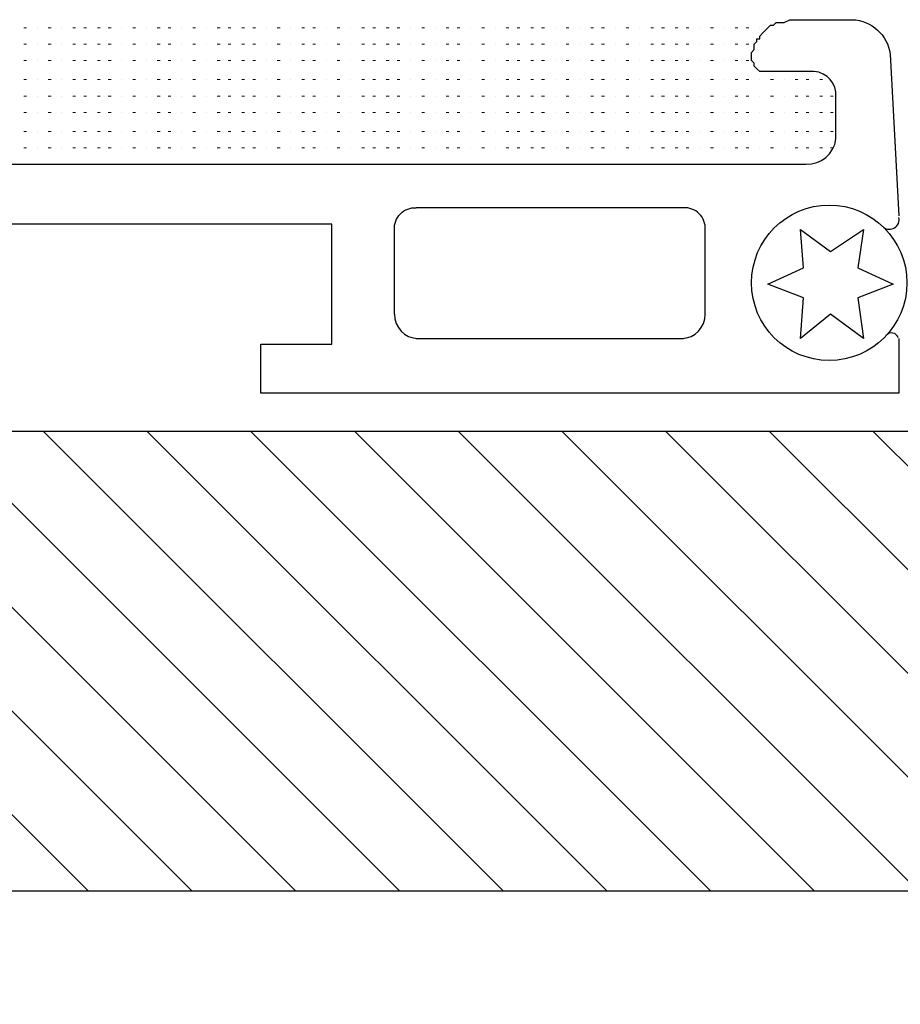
# Model space of a CAD drawing. Header units: centimetres. Extents: x -2854 to 18796, y -762 to 9238.
# Tile 47 of 173: x -2723.77 to -2719.96, y 2787.54 to 2791.8. Entities that reach past the tile are written whole.
import ezdxf
from ezdxf import colors
from ezdxf.entities.mleader import LeaderData, LeaderLine
from ezdxf.math import Vec2, Vec3

# ---------------------------------------------------------------- set-up
doc = ezdxf.new("R2010")
doc.units = ezdxf.units.CM
doc.header["$LTSCALE"] = 0.3
doc.styles.add('KIKO Milano_Light', font='Arial.ttf')

msp = doc.modelspace()

# ---------------------------------------------------------------- hatches: boundary and pattern name
at = {"true_color": 0x939598}
h = msp.add_hatch(dxfattribs=at)
h.set_pattern_fill('ANSI31', color=252, scale=0.1, angle=90)
h.set_pattern_definition([(135, (-2800.75915, 2770.12403), (-0.2245064, -0.2245064), [])])
h.paths.add_polyline_path([(-2727.3898, 2790.0216), (-2714.9765, 2790.0216), (-2714.9765, 2789.5261), (-2711.6021, 2789.5261), (-2711.6021, 2788.0322), (-2727.3898, 2788.0322)])
at = {"ltscale": 0.5, "true_color": 0x939598}
h = msp.add_hatch(dxfattribs=at)
h.set_pattern_fill('AR-CONC', color=252, scale=0.02)
h.set_pattern_definition([(50, (-2988.5523, 2237.5365), (3.643693, -0.318782), [0.381, -4.191]), (355, (-2988.5523, 2237.5365), (-0.704868, 3.821137), [0.3048, -3.352812]), (100.45144, (-2988.2487, 2237.51), (2.938825, 3.502355), [0.3238, -3.561805]), (46.1842, (-2988.5523, 2238.5525), (5.42158, -0.840847), [0.5715, -6.2865]), (96.6356, (-2988.1005, 2238.4825), (4.748083, 4.948522), [0.4857, -5.34271]), (351.1842, (-2988.5523, 2238.5525), (4.748083, 4.94852), [0.4572, -5.029195]), (21, (-2988.0443, 2238.2985), (3.032288, -2.045304), [0.381, -4.191]), (326, (-2988.0443, 2238.2985), (1.23604, 3.68376), [0.3048, -3.3528]), (71.45144, (-2987.7916, 2238.128), (4.268328, 1.638455), [0.3238, -3.561799]), (37.5, (-2988.5523, 2237.5365), (0.061772, 1.6911008), [0, -3.31216, 0, -3.4036, 0, -3.3655]), (7.5, (-2988.5523, 2237.5365), (1.336393, 2.0036115), [0, -1.94056, 0, -3.23596, 0, -1.2827]), (327.5, (-2989.6851, 2237.5365), (2.711812, -0.114575), [0, -1.27, 0, -3.9624, 0, -5.2578]), (317.5, (-2990.1931, 2237.5365), (2.962584, 0.50853), [0, -1.651, 0, -2.63144, 0, -3.7338])])
h.paths.add_polyline_path([(-2727.3898, 2788.0322), (-2691.6385, 2788.0322), (-2691.6385, 2782.7405), (-2727.3898, 2782.7405)])

# ---------------------------------------------------------------- linework, layer by layer
at = {"color": 252, "lineweight": 0, "true_color": 0x939598}
for points in [[(-2723.743, 2791.7681), (-2723.7548, 2791.7681)], [(-2723.6958, 2791.7681), (-2723.6958, 2791.7681)], [(-2723.6368, 2791.7681), (-2723.6486, 2791.7681)], [(-2723.5896, 2791.7681), (-2723.5896, 2791.7681)], [(-2723.5306, 2791.7681), (-2723.5424, 2791.7681)], [(-2723.4834, 2791.7681), (-2723.4953, 2791.7681)], [(-2723.4244, 2791.7681), (-2723.4363, 2791.7681)], [(-2723.3772, 2791.7681), (-2723.3891, 2791.7681)], [(-2723.33, 2791.7681), (-2723.33, 2791.7681)], [(-2723.271, 2791.7681), (-2723.2829, 2791.7681)], [(-2723.2238, 2791.7681), (-2723.2238, 2791.7681)], [(-2723.1648, 2791.7681), (-2723.1767, 2791.7681)], [(-2723.1176, 2791.7681), (-2723.1295, 2791.7681)], [(-2723.0705, 2791.7681), (-2723.0705, 2791.7681)], [(-2723.0114, 2791.7681), (-2723.0233, 2791.7681)], [(-2722.9643, 2791.7681), (-2722.9643, 2791.7681)], [(-2722.9053, 2791.7681), (-2722.9171, 2791.7681)], [(-2722.8581, 2791.7681), (-2722.8699, 2791.7681)], [(-2722.7991, 2791.7681), (-2722.8109, 2791.7681)], [(-2722.7519, 2791.7681), (-2722.7637, 2791.7681)], [(-2722.7047, 2791.7681), (-2722.7047, 2791.7681)], [(-2722.6457, 2791.7681), (-2722.6576, 2791.7681)], [(-2722.5985, 2791.7681), (-2722.5985, 2791.7681)], [(-2722.5395, 2791.7681), (-2722.5514, 2791.7681)], [(-2722.4923, 2791.7681), (-2722.5042, 2791.7681)], [(-2722.4451, 2791.7681), (-2722.4451, 2791.7681)], [(-2722.3861, 2791.7681), (-2722.398, 2791.7681)], [(-2722.3389, 2791.7681), (-2722.3389, 2791.7681)], [(-2722.2799, 2791.7681), (-2722.2918, 2791.7681)], [(-2722.2327, 2791.7681), (-2722.2446, 2791.7681)], [(-2722.1737, 2791.7681), (-2722.1856, 2791.7681)], [(-2722.1266, 2791.7681), (-2722.1384, 2791.7681)], [(-2722.0794, 2791.7681), (-2722.0794, 2791.7681)], [(-2722.0204, 2791.7681), (-2722.0322, 2791.7681)], [(-2721.9732, 2791.7681), (-2721.9732, 2791.7681)], [(-2721.9142, 2791.7681), (-2721.926, 2791.7681)], [(-2721.867, 2791.7681), (-2721.8789, 2791.7681)], [(-2721.8198, 2791.7681), (-2721.8198, 2791.7681)], [(-2721.7608, 2791.7681), (-2721.7727, 2791.7681)], [(-2721.7136, 2791.7681), (-2721.7136, 2791.7681)], [(-2721.6546, 2791.7681), (-2721.6665, 2791.7681)], [(-2721.6074, 2791.7681), (-2721.6193, 2791.7681)], [(-2721.5484, 2791.7681), (-2721.5603, 2791.7681)], [(-2721.5012, 2791.7681), (-2721.5131, 2791.7681)], [(-2721.454, 2791.7681), (-2721.454, 2791.7681)], [(-2721.395, 2791.7681), (-2721.4069, 2791.7681)], [(-2721.3479, 2791.7681), (-2721.3479, 2791.7681)], [(-2721.2889, 2791.7681), (-2721.3007, 2791.7681)], [(-2721.2417, 2791.7681), (-2721.2535, 2791.7681)], [(-2721.1945, 2791.7681), (-2721.1945, 2791.7681)], [(-2721.1355, 2791.7681), (-2721.1473, 2791.7681)], [(-2721.0883, 2791.7681), (-2721.0883, 2791.7681)], [(-2721.0293, 2791.7681), (-2721.0412, 2791.7681)], [(-2720.9821, 2791.7681), (-2720.994, 2791.7681)], [(-2720.9231, 2791.7681), (-2720.935, 2791.7681)], [(-2720.8759, 2791.7681), (-2720.8878, 2791.7681)], [(-2720.8287, 2791.7681), (-2720.8287, 2791.7681)], [(-2720.7697, 2791.7681), (-2720.7816, 2791.7681)], [(-2720.7225, 2791.7681), (-2720.7225, 2791.7681)], [(-2720.6635, 2791.7681), (-2720.6754, 2791.7681)], [(-2720.6163, 2791.7681), (-2720.6282, 2791.7681)], [(-2720.5691, 2791.7681), (-2720.5691, 2791.7681)], [(-2723.743, 2791.6973), (-2723.7548, 2791.6973)], [(-2723.6958, 2791.6973), (-2723.6958, 2791.6973)], [(-2723.6368, 2791.6973), (-2723.6486, 2791.6973)], [(-2723.5896, 2791.6973), (-2723.5896, 2791.6973)], [(-2723.5306, 2791.6973), (-2723.5424, 2791.6973)], [(-2723.4834, 2791.6973), (-2723.4953, 2791.6973)], [(-2723.4244, 2791.6973), (-2723.4363, 2791.6973)], [(-2723.3772, 2791.6973), (-2723.3891, 2791.6973)], [(-2723.33, 2791.6973), (-2723.33, 2791.6973)], [(-2723.271, 2791.6973), (-2723.2829, 2791.6973)], [(-2723.2238, 2791.6973), (-2723.2238, 2791.6973)], [(-2723.1648, 2791.6973), (-2723.1767, 2791.6973)], [(-2723.1176, 2791.6973), (-2723.1295, 2791.6973)], [(-2723.0705, 2791.6973), (-2723.0705, 2791.6973)], [(-2723.0114, 2791.6973), (-2723.0233, 2791.6973)], [(-2722.9643, 2791.6973), (-2722.9643, 2791.6973)], [(-2722.9053, 2791.6973), (-2722.9171, 2791.6973)], [(-2722.8581, 2791.6973), (-2722.8699, 2791.6973)], [(-2722.7991, 2791.6973), (-2722.8109, 2791.6973)], [(-2722.7519, 2791.6973), (-2722.7637, 2791.6973)], [(-2722.7047, 2791.6973), (-2722.7047, 2791.6973)], [(-2722.6457, 2791.6973), (-2722.6576, 2791.6973)], [(-2722.5985, 2791.6973), (-2722.5985, 2791.6973)], [(-2722.5395, 2791.6973), (-2722.5514, 2791.6973)], [(-2722.4923, 2791.6973), (-2722.5042, 2791.6973)], [(-2722.4451, 2791.6973), (-2722.4451, 2791.6973)], [(-2722.3861, 2791.6973), (-2722.398, 2791.6973)], [(-2722.3389, 2791.6973), (-2722.3389, 2791.6973)], [(-2722.2799, 2791.6973), (-2722.2918, 2791.6973)], [(-2722.2327, 2791.6973), (-2722.2446, 2791.6973)], [(-2722.1737, 2791.6973), (-2722.1856, 2791.6973)], [(-2722.1266, 2791.6973), (-2722.1384, 2791.6973)], [(-2722.0794, 2791.6973), (-2722.0794, 2791.6973)], [(-2722.0204, 2791.6973), (-2722.0322, 2791.6973)], [(-2721.9732, 2791.6973), (-2721.9732, 2791.6973)], [(-2721.9142, 2791.6973), (-2721.926, 2791.6973)], [(-2721.867, 2791.6973), (-2721.8789, 2791.6973)], [(-2721.8198, 2791.6973), (-2721.8198, 2791.6973)], [(-2721.7608, 2791.6973), (-2721.7727, 2791.6973)], [(-2721.7136, 2791.6973), (-2721.7136, 2791.6973)], [(-2721.6546, 2791.6973), (-2721.6665, 2791.6973)], [(-2721.6074, 2791.6973), (-2721.6193, 2791.6973)], [(-2721.5484, 2791.6973), (-2721.5603, 2791.6973)], [(-2721.5012, 2791.6973), (-2721.5131, 2791.6973)], [(-2721.454, 2791.6973), (-2721.454, 2791.6973)], [(-2721.395, 2791.6973), (-2721.4069, 2791.6973)], [(-2721.3479, 2791.6973), (-2721.3479, 2791.6973)], [(-2721.2889, 2791.6973), (-2721.3007, 2791.6973)], [(-2721.2417, 2791.6973), (-2721.2535, 2791.6973)], [(-2721.1945, 2791.6973), (-2721.1945, 2791.6973)], [(-2721.1355, 2791.6973), (-2721.1473, 2791.6973)], [(-2721.0883, 2791.6973), (-2721.0883, 2791.6973)], [(-2721.0293, 2791.6973), (-2721.0412, 2791.6973)], [(-2720.9821, 2791.6973), (-2720.994, 2791.6973)], [(-2720.9231, 2791.6973), (-2720.935, 2791.6973)], [(-2720.8759, 2791.6973), (-2720.8878, 2791.6973)], [(-2720.8287, 2791.6973), (-2720.8287, 2791.6973)], [(-2720.7697, 2791.6973), (-2720.7816, 2791.6973)], [(-2720.7225, 2791.6973), (-2720.7225, 2791.6973)], [(-2720.6635, 2791.6973), (-2720.6754, 2791.6973)], [(-2720.6163, 2791.6973), (-2720.6282, 2791.6973)], [(-2723.743, 2791.6265), (-2723.7548, 2791.6265)], [(-2723.6958, 2791.6265), (-2723.6958, 2791.6265)], [(-2723.6368, 2791.6265), (-2723.6486, 2791.6265)], [(-2723.5896, 2791.6265), (-2723.5896, 2791.6265)], [(-2723.5306, 2791.6265), (-2723.5424, 2791.6265)], [(-2723.4834, 2791.6265), (-2723.4953, 2791.6265)], [(-2723.4244, 2791.6265), (-2723.4363, 2791.6265)], [(-2723.3772, 2791.6265), (-2723.3891, 2791.6265)], [(-2723.33, 2791.6265), (-2723.33, 2791.6265)], [(-2723.271, 2791.6265), (-2723.2829, 2791.6265)], [(-2723.2238, 2791.6265), (-2723.2238, 2791.6265)], [(-2723.1648, 2791.6265), (-2723.1767, 2791.6265)], [(-2723.1176, 2791.6265), (-2723.1295, 2791.6265)], [(-2723.0705, 2791.6265), (-2723.0705, 2791.6265)], [(-2723.0114, 2791.6265), (-2723.0233, 2791.6265)], [(-2722.9643, 2791.6265), (-2722.9643, 2791.6265)], [(-2722.9053, 2791.6265), (-2722.9171, 2791.6265)], [(-2722.8581, 2791.6265), (-2722.8699, 2791.6265)], [(-2722.7991, 2791.6265), (-2722.8109, 2791.6265)], [(-2722.7519, 2791.6265), (-2722.7637, 2791.6265)], [(-2722.7047, 2791.6265), (-2722.7047, 2791.6265)], [(-2722.6457, 2791.6265), (-2722.6576, 2791.6265)], [(-2722.5985, 2791.6265), (-2722.5985, 2791.6265)], [(-2722.5395, 2791.6265), (-2722.5514, 2791.6265)], [(-2722.4923, 2791.6265), (-2722.5042, 2791.6265)], [(-2722.4451, 2791.6265), (-2722.4451, 2791.6265)], [(-2722.3861, 2791.6265), (-2722.398, 2791.6265)], [(-2722.3389, 2791.6265), (-2722.3389, 2791.6265)], [(-2722.2799, 2791.6265), (-2722.2918, 2791.6265)], [(-2722.2327, 2791.6265), (-2722.2446, 2791.6265)], [(-2722.1737, 2791.6265), (-2722.1856, 2791.6265)], [(-2722.1266, 2791.6265), (-2722.1384, 2791.6265)], [(-2722.0794, 2791.6265), (-2722.0794, 2791.6265)], [(-2722.0204, 2791.6265), (-2722.0322, 2791.6265)], [(-2721.9732, 2791.6265), (-2721.9732, 2791.6265)], [(-2721.9142, 2791.6265), (-2721.926, 2791.6265)], [(-2721.867, 2791.6265), (-2721.8789, 2791.6265)], [(-2721.8198, 2791.6265), (-2721.8198, 2791.6265)], [(-2721.7608, 2791.6265), (-2721.7727, 2791.6265)], [(-2721.7136, 2791.6265), (-2721.7136, 2791.6265)], [(-2721.6546, 2791.6265), (-2721.6665, 2791.6265)], [(-2721.6074, 2791.6265), (-2721.6193, 2791.6265)], [(-2721.5484, 2791.6265), (-2721.5603, 2791.6265)], [(-2721.5012, 2791.6265), (-2721.5131, 2791.6265)], [(-2721.454, 2791.6265), (-2721.454, 2791.6265)], [(-2721.395, 2791.6265), (-2721.4069, 2791.6265)], [(-2721.3479, 2791.6265), (-2721.3479, 2791.6265)], [(-2721.2889, 2791.6265), (-2721.3007, 2791.6265)], [(-2721.2417, 2791.6265), (-2721.2535, 2791.6265)], [(-2721.1945, 2791.6265), (-2721.1945, 2791.6265)], [(-2721.1355, 2791.6265), (-2721.1473, 2791.6265)], [(-2721.0883, 2791.6265), (-2721.0883, 2791.6265)], [(-2721.0293, 2791.6265), (-2721.0412, 2791.6265)], [(-2720.9821, 2791.6265), (-2720.994, 2791.6265)], [(-2720.9231, 2791.6265), (-2720.935, 2791.6265)], [(-2720.8759, 2791.6265), (-2720.8878, 2791.6265)], [(-2720.8287, 2791.6265), (-2720.8287, 2791.6265)], [(-2720.7697, 2791.6265), (-2720.7816, 2791.6265)], [(-2720.7225, 2791.6265), (-2720.7225, 2791.6265)], [(-2720.6635, 2791.6265), (-2720.6754, 2791.6265)], [(-2720.6163, 2791.6265), (-2720.6282, 2791.6265)], [(-2723.743, 2791.5439), (-2723.7548, 2791.5439)], [(-2723.6958, 2791.5439), (-2723.6958, 2791.5439)], [(-2723.6368, 2791.5439), (-2723.6486, 2791.5439)], [(-2723.5896, 2791.5439), (-2723.5896, 2791.5439)], [(-2723.5306, 2791.5439), (-2723.5424, 2791.5439)], [(-2723.4834, 2791.5439), (-2723.4953, 2791.5439)], [(-2723.4244, 2791.5439), (-2723.4363, 2791.5439)], [(-2723.3772, 2791.5439), (-2723.3891, 2791.5439)], [(-2723.33, 2791.5439), (-2723.33, 2791.5439)], [(-2723.271, 2791.5439), (-2723.2829, 2791.5439)], [(-2723.2238, 2791.5439), (-2723.2238, 2791.5439)], [(-2723.1648, 2791.5439), (-2723.1767, 2791.5439)], [(-2723.1176, 2791.5439), (-2723.1295, 2791.5439)], [(-2723.0705, 2791.5439), (-2723.0705, 2791.5439)], [(-2723.0114, 2791.5439), (-2723.0233, 2791.5439)], [(-2722.9643, 2791.5439), (-2722.9643, 2791.5439)], [(-2722.9053, 2791.5439), (-2722.9171, 2791.5439)], [(-2722.8581, 2791.5439), (-2722.8699, 2791.5439)], [(-2722.7991, 2791.5439), (-2722.8109, 2791.5439)], [(-2722.7519, 2791.5439), (-2722.7637, 2791.5439)], [(-2722.7047, 2791.5439), (-2722.7047, 2791.5439)], [(-2722.6457, 2791.5439), (-2722.6576, 2791.5439)], [(-2722.5985, 2791.5439), (-2722.5985, 2791.5439)], [(-2722.5395, 2791.5439), (-2722.5514, 2791.5439)], [(-2722.4923, 2791.5439), (-2722.5042, 2791.5439)], [(-2722.4451, 2791.5439), (-2722.4451, 2791.5439)], [(-2722.3861, 2791.5439), (-2722.398, 2791.5439)], [(-2722.3389, 2791.5439), (-2722.3389, 2791.5439)], [(-2722.2799, 2791.5439), (-2722.2918, 2791.5439)], [(-2722.2327, 2791.5439), (-2722.2446, 2791.5439)], [(-2722.1737, 2791.5439), (-2722.1856, 2791.5439)], [(-2722.1266, 2791.5439), (-2722.1384, 2791.5439)], [(-2722.0794, 2791.5439), (-2722.0794, 2791.5439)], [(-2722.0204, 2791.5439), (-2722.0322, 2791.5439)], [(-2721.9732, 2791.5439), (-2721.9732, 2791.5439)], [(-2721.9142, 2791.5439), (-2721.926, 2791.5439)], [(-2721.867, 2791.5439), (-2721.8789, 2791.5439)], [(-2721.8198, 2791.5439), (-2721.8198, 2791.5439)], [(-2721.7608, 2791.5439), (-2721.7727, 2791.5439)], [(-2721.7136, 2791.5439), (-2721.7136, 2791.5439)], [(-2721.6546, 2791.5439), (-2721.6665, 2791.5439)], [(-2721.6074, 2791.5439), (-2721.6193, 2791.5439)], [(-2721.5484, 2791.5439), (-2721.5603, 2791.5439)], [(-2721.5012, 2791.5439), (-2721.5131, 2791.5439)], [(-2721.454, 2791.5439), (-2721.454, 2791.5439)], [(-2721.395, 2791.5439), (-2721.4069, 2791.5439)], [(-2721.3479, 2791.5439), (-2721.3479, 2791.5439)], [(-2721.2889, 2791.5439), (-2721.3007, 2791.5439)], [(-2721.2417, 2791.5439), (-2721.2535, 2791.5439)], [(-2721.1945, 2791.5439), (-2721.1945, 2791.5439)], [(-2721.1355, 2791.5439), (-2721.1473, 2791.5439)], [(-2721.0883, 2791.5439), (-2721.0883, 2791.5439)], [(-2721.0293, 2791.5439), (-2721.0412, 2791.5439)], [(-2720.9821, 2791.5439), (-2720.994, 2791.5439)], [(-2720.9231, 2791.5439), (-2720.935, 2791.5439)], [(-2720.8759, 2791.5439), (-2720.8878, 2791.5439)], [(-2720.8287, 2791.5439), (-2720.8287, 2791.5439)], [(-2720.7697, 2791.5439), (-2720.7816, 2791.5439)], [(-2720.7225, 2791.5439), (-2720.7225, 2791.5439)], [(-2720.6635, 2791.5439), (-2720.6754, 2791.5439)], [(-2720.6163, 2791.5439), (-2720.6282, 2791.5439)], [(-2720.5691, 2791.5439), (-2720.5691, 2791.5439)], [(-2720.5102, 2791.5439), (-2720.522, 2791.5439)], [(-2720.4629, 2791.5439), (-2720.4629, 2791.5439)], [(-2720.404, 2791.5439), (-2720.4158, 2791.5439)], [(-2720.3568, 2791.5439), (-2720.3686, 2791.5439)], [(-2720.2978, 2791.5439), (-2720.3096, 2791.5439)], [(-2723.743, 2791.4731), (-2723.7548, 2791.4731)], [(-2723.6958, 2791.4731), (-2723.6958, 2791.4731)], [(-2723.6368, 2791.4731), (-2723.6486, 2791.4731)], [(-2723.5896, 2791.4731), (-2723.5896, 2791.4731)], [(-2723.5306, 2791.4731), (-2723.5424, 2791.4731)], [(-2723.4834, 2791.4731), (-2723.4953, 2791.4731)], [(-2723.4244, 2791.4731), (-2723.4363, 2791.4731)], [(-2723.3772, 2791.4731), (-2723.3891, 2791.4731)], [(-2723.33, 2791.4731), (-2723.33, 2791.4731)], [(-2723.271, 2791.4731), (-2723.2829, 2791.4731)], [(-2723.2238, 2791.4731), (-2723.2238, 2791.4731)], [(-2723.1648, 2791.4731), (-2723.1767, 2791.4731)], [(-2723.1176, 2791.4731), (-2723.1295, 2791.4731)], [(-2723.0705, 2791.4731), (-2723.0705, 2791.4731)], [(-2723.0114, 2791.4731), (-2723.0233, 2791.4731)], [(-2722.9643, 2791.4731), (-2722.9643, 2791.4731)], [(-2722.9053, 2791.4731), (-2722.9171, 2791.4731)], [(-2722.8581, 2791.4731), (-2722.8699, 2791.4731)], [(-2722.7991, 2791.4731), (-2722.8109, 2791.4731)], [(-2722.7519, 2791.4731), (-2722.7637, 2791.4731)], [(-2722.7047, 2791.4731), (-2722.7047, 2791.4731)], [(-2722.6457, 2791.4731), (-2722.6576, 2791.4731)], [(-2722.5985, 2791.4731), (-2722.5985, 2791.4731)], [(-2722.5395, 2791.4731), (-2722.5514, 2791.4731)], [(-2722.4923, 2791.4731), (-2722.5042, 2791.4731)], [(-2722.4451, 2791.4731), (-2722.4451, 2791.4731)], [(-2722.3861, 2791.4731), (-2722.398, 2791.4731)], [(-2722.3389, 2791.4731), (-2722.3389, 2791.4731)], [(-2722.2799, 2791.4731), (-2722.2918, 2791.4731)], [(-2722.2327, 2791.4731), (-2722.2446, 2791.4731)], [(-2722.1737, 2791.4731), (-2722.1856, 2791.4731)], [(-2722.1266, 2791.4731), (-2722.1384, 2791.4731)], [(-2722.0794, 2791.4731), (-2722.0794, 2791.4731)], [(-2722.0204, 2791.4731), (-2722.0322, 2791.4731)], [(-2721.9732, 2791.4731), (-2721.9732, 2791.4731)], [(-2721.9142, 2791.4731), (-2721.926, 2791.4731)], [(-2721.867, 2791.4731), (-2721.8789, 2791.4731)], [(-2721.8198, 2791.4731), (-2721.8198, 2791.4731)], [(-2721.7608, 2791.4731), (-2721.7727, 2791.4731)], [(-2721.7136, 2791.4731), (-2721.7136, 2791.4731)], [(-2721.6546, 2791.4731), (-2721.6665, 2791.4731)], [(-2721.6074, 2791.4731), (-2721.6193, 2791.4731)], [(-2721.5484, 2791.4731), (-2721.5603, 2791.4731)], [(-2721.5012, 2791.4731), (-2721.5131, 2791.4731)], [(-2721.454, 2791.4731), (-2721.454, 2791.4731)], [(-2721.395, 2791.4731), (-2721.4069, 2791.4731)], [(-2721.3479, 2791.4731), (-2721.3479, 2791.4731)], [(-2721.2889, 2791.4731), (-2721.3007, 2791.4731)], [(-2721.2417, 2791.4731), (-2721.2535, 2791.4731)], [(-2721.1945, 2791.4731), (-2721.1945, 2791.4731)], [(-2721.1355, 2791.4731), (-2721.1473, 2791.4731)], [(-2721.0883, 2791.4731), (-2721.0883, 2791.4731)], [(-2721.0293, 2791.4731), (-2721.0412, 2791.4731)], [(-2720.9821, 2791.4731), (-2720.994, 2791.4731)], [(-2720.9231, 2791.4731), (-2720.935, 2791.4731)], [(-2720.8759, 2791.4731), (-2720.8878, 2791.4731)], [(-2720.8287, 2791.4731), (-2720.8287, 2791.4731)], [(-2720.7697, 2791.4731), (-2720.7816, 2791.4731)], [(-2720.7225, 2791.4731), (-2720.7225, 2791.4731)], [(-2720.6635, 2791.4731), (-2720.6754, 2791.4731)], [(-2720.6163, 2791.4731), (-2720.6282, 2791.4731)], [(-2720.5691, 2791.4731), (-2720.5691, 2791.4731)], [(-2720.5102, 2791.4731), (-2720.522, 2791.4731)], [(-2720.4629, 2791.4731), (-2720.4629, 2791.4731)], [(-2720.404, 2791.4731), (-2720.4158, 2791.4731)], [(-2720.3568, 2791.4731), (-2720.3686, 2791.4731)], [(-2720.2978, 2791.4731), (-2720.3096, 2791.4731)], [(-2720.2506, 2791.4731), (-2720.2625, 2791.4731)], [(-2723.743, 2791.4023), (-2723.7548, 2791.4023)], [(-2723.6958, 2791.4023), (-2723.6958, 2791.4023)], [(-2723.6368, 2791.4023), (-2723.6486, 2791.4023)], [(-2723.5896, 2791.4023), (-2723.5896, 2791.4023)], [(-2723.5306, 2791.4023), (-2723.5424, 2791.4023)], [(-2723.4834, 2791.4023), (-2723.4953, 2791.4023)], [(-2723.4244, 2791.4023), (-2723.4363, 2791.4023)], [(-2723.3772, 2791.4023), (-2723.3891, 2791.4023)], [(-2723.33, 2791.4023), (-2723.33, 2791.4023)], [(-2723.271, 2791.4023), (-2723.2829, 2791.4023)], [(-2723.2238, 2791.4023), (-2723.2238, 2791.4023)], [(-2723.1648, 2791.4023), (-2723.1767, 2791.4023)], [(-2723.1176, 2791.4023), (-2723.1295, 2791.4023)], [(-2723.0705, 2791.4023), (-2723.0705, 2791.4023)], [(-2723.0114, 2791.4023), (-2723.0233, 2791.4023)], [(-2722.9643, 2791.4023), (-2722.9643, 2791.4023)], [(-2722.9053, 2791.4023), (-2722.9171, 2791.4023)], [(-2722.8581, 2791.4023), (-2722.8699, 2791.4023)], [(-2722.7991, 2791.4023), (-2722.8109, 2791.4023)], [(-2722.7519, 2791.4023), (-2722.7637, 2791.4023)], [(-2722.7047, 2791.4023), (-2722.7047, 2791.4023)], [(-2722.6457, 2791.4023), (-2722.6576, 2791.4023)], [(-2722.5985, 2791.4023), (-2722.5985, 2791.4023)], [(-2722.5395, 2791.4023), (-2722.5514, 2791.4023)], [(-2722.4923, 2791.4023), (-2722.5042, 2791.4023)], [(-2722.4451, 2791.4023), (-2722.4451, 2791.4023)], [(-2722.3861, 2791.4023), (-2722.398, 2791.4023)], [(-2722.3389, 2791.4023), (-2722.3389, 2791.4023)], [(-2722.2799, 2791.4023), (-2722.2918, 2791.4023)], [(-2722.2327, 2791.4023), (-2722.2446, 2791.4023)], [(-2722.1737, 2791.4023), (-2722.1856, 2791.4023)], [(-2722.1266, 2791.4023), (-2722.1384, 2791.4023)], [(-2722.0794, 2791.4023), (-2722.0794, 2791.4023)], [(-2722.0204, 2791.4023), (-2722.0322, 2791.4023)], [(-2721.9732, 2791.4023), (-2721.9732, 2791.4023)], [(-2721.9142, 2791.4023), (-2721.926, 2791.4023)], [(-2721.867, 2791.4023), (-2721.8789, 2791.4023)], [(-2721.8198, 2791.4023), (-2721.8198, 2791.4023)], [(-2721.7608, 2791.4023), (-2721.7727, 2791.4023)], [(-2721.7136, 2791.4023), (-2721.7136, 2791.4023)], [(-2721.6546, 2791.4023), (-2721.6665, 2791.4023)], [(-2721.6074, 2791.4023), (-2721.6193, 2791.4023)], [(-2721.5484, 2791.4023), (-2721.5603, 2791.4023)], [(-2721.5012, 2791.4023), (-2721.5131, 2791.4023)], [(-2721.454, 2791.4023), (-2721.454, 2791.4023)], [(-2721.395, 2791.4023), (-2721.4069, 2791.4023)], [(-2721.3479, 2791.4023), (-2721.3479, 2791.4023)], [(-2721.2889, 2791.4023), (-2721.3007, 2791.4023)], [(-2721.2417, 2791.4023), (-2721.2535, 2791.4023)], [(-2721.1945, 2791.4023), (-2721.1945, 2791.4023)], [(-2721.1355, 2791.4023), (-2721.1473, 2791.4023)], [(-2721.0883, 2791.4023), (-2721.0883, 2791.4023)], [(-2721.0293, 2791.4023), (-2721.0412, 2791.4023)], [(-2720.9821, 2791.4023), (-2720.994, 2791.4023)], [(-2720.9231, 2791.4023), (-2720.935, 2791.4023)], [(-2720.8759, 2791.4023), (-2720.8878, 2791.4023)], [(-2720.8287, 2791.4023), (-2720.8287, 2791.4023)], [(-2720.7697, 2791.4023), (-2720.7816, 2791.4023)], [(-2720.7225, 2791.4023), (-2720.7225, 2791.4023)], [(-2720.6635, 2791.4023), (-2720.6754, 2791.4023)], [(-2720.6163, 2791.4023), (-2720.6282, 2791.4023)], [(-2720.5691, 2791.4023), (-2720.5691, 2791.4023)], [(-2720.5102, 2791.4023), (-2720.522, 2791.4023)], [(-2720.4629, 2791.4023), (-2720.4629, 2791.4023)], [(-2720.404, 2791.4023), (-2720.4158, 2791.4023)], [(-2720.3568, 2791.4023), (-2720.3686, 2791.4023)], [(-2720.2978, 2791.4023), (-2720.3096, 2791.4023)], [(-2720.2506, 2791.4023), (-2720.2625, 2791.4023)], [(-2723.743, 2791.3197), (-2723.7548, 2791.3197)], [(-2723.6958, 2791.3197), (-2723.6958, 2791.3197)], [(-2723.6368, 2791.3197), (-2723.6486, 2791.3197)], [(-2723.5896, 2791.3197), (-2723.5896, 2791.3197)], [(-2723.5306, 2791.3197), (-2723.5424, 2791.3197)], [(-2723.4834, 2791.3197), (-2723.4953, 2791.3197)], [(-2723.4244, 2791.3197), (-2723.4363, 2791.3197)], [(-2723.3772, 2791.3197), (-2723.3891, 2791.3197)], [(-2723.33, 2791.3197), (-2723.33, 2791.3197)], [(-2723.271, 2791.3197), (-2723.2829, 2791.3197)], [(-2723.2238, 2791.3197), (-2723.2238, 2791.3197)], [(-2723.1648, 2791.3197), (-2723.1767, 2791.3197)], [(-2723.1176, 2791.3197), (-2723.1295, 2791.3197)], [(-2723.0705, 2791.3197), (-2723.0705, 2791.3197)], [(-2723.0114, 2791.3197), (-2723.0233, 2791.3197)], [(-2722.9643, 2791.3197), (-2722.9643, 2791.3197)], [(-2722.9053, 2791.3197), (-2722.9171, 2791.3197)], [(-2722.8581, 2791.3197), (-2722.8699, 2791.3197)], [(-2722.7991, 2791.3197), (-2722.8109, 2791.3197)], [(-2722.7519, 2791.3197), (-2722.7637, 2791.3197)], [(-2722.7047, 2791.3197), (-2722.7047, 2791.3197)], [(-2722.6457, 2791.3197), (-2722.6576, 2791.3197)], [(-2722.5985, 2791.3197), (-2722.5985, 2791.3197)], [(-2722.5395, 2791.3197), (-2722.5514, 2791.3197)], [(-2722.4923, 2791.3197), (-2722.5042, 2791.3197)], [(-2722.4451, 2791.3197), (-2722.4451, 2791.3197)], [(-2722.3861, 2791.3197), (-2722.398, 2791.3197)], [(-2722.3389, 2791.3197), (-2722.3389, 2791.3197)], [(-2722.2799, 2791.3197), (-2722.2918, 2791.3197)], [(-2722.2327, 2791.3197), (-2722.2446, 2791.3197)], [(-2722.1737, 2791.3197), (-2722.1856, 2791.3197)], [(-2722.1266, 2791.3197), (-2722.1384, 2791.3197)], [(-2722.0794, 2791.3197), (-2722.0794, 2791.3197)], [(-2722.0204, 2791.3197), (-2722.0322, 2791.3197)], [(-2721.9732, 2791.3197), (-2721.9732, 2791.3197)], [(-2721.9142, 2791.3197), (-2721.926, 2791.3197)], [(-2721.867, 2791.3197), (-2721.8789, 2791.3197)], [(-2721.8198, 2791.3197), (-2721.8198, 2791.3197)], [(-2721.7608, 2791.3197), (-2721.7727, 2791.3197)], [(-2721.7136, 2791.3197), (-2721.7136, 2791.3197)], [(-2721.6546, 2791.3197), (-2721.6665, 2791.3197)], [(-2721.6074, 2791.3197), (-2721.6193, 2791.3197)], [(-2721.5484, 2791.3197), (-2721.5603, 2791.3197)], [(-2721.5012, 2791.3197), (-2721.5131, 2791.3197)], [(-2721.454, 2791.3197), (-2721.454, 2791.3197)], [(-2721.395, 2791.3197), (-2721.4069, 2791.3197)], [(-2721.3479, 2791.3197), (-2721.3479, 2791.3197)], [(-2721.2889, 2791.3197), (-2721.3007, 2791.3197)], [(-2721.2417, 2791.3197), (-2721.2535, 2791.3197)], [(-2721.1945, 2791.3197), (-2721.1945, 2791.3197)], [(-2721.1355, 2791.3197), (-2721.1473, 2791.3197)], [(-2721.0883, 2791.3197), (-2721.0883, 2791.3197)], [(-2721.0293, 2791.3197), (-2721.0412, 2791.3197)], [(-2720.9821, 2791.3197), (-2720.994, 2791.3197)], [(-2720.9231, 2791.3197), (-2720.935, 2791.3197)], [(-2720.8759, 2791.3197), (-2720.8878, 2791.3197)], [(-2720.8287, 2791.3197), (-2720.8287, 2791.3197)], [(-2720.7697, 2791.3197), (-2720.7816, 2791.3197)], [(-2720.7225, 2791.3197), (-2720.7225, 2791.3197)], [(-2720.6635, 2791.3197), (-2720.6754, 2791.3197)], [(-2720.6163, 2791.3197), (-2720.6282, 2791.3197)], [(-2720.5691, 2791.3197), (-2720.5691, 2791.3197)], [(-2720.5102, 2791.3197), (-2720.522, 2791.3197)], [(-2720.4629, 2791.3197), (-2720.4629, 2791.3197)], [(-2720.404, 2791.3197), (-2720.4158, 2791.3197)], [(-2720.3568, 2791.3197), (-2720.3686, 2791.3197)], [(-2720.2978, 2791.3197), (-2720.3096, 2791.3197)], [(-2720.2506, 2791.3197), (-2720.2625, 2791.3197)], [(-2723.743, 2791.2489), (-2723.7548, 2791.2489)], [(-2723.6958, 2791.2489), (-2723.6958, 2791.2489)], [(-2723.6368, 2791.2489), (-2723.6486, 2791.2489)], [(-2723.5896, 2791.2489), (-2723.5896, 2791.2489)], [(-2723.5306, 2791.2489), (-2723.5424, 2791.2489)], [(-2723.4834, 2791.2489), (-2723.4953, 2791.2489)], [(-2723.4244, 2791.2489), (-2723.4363, 2791.2489)], [(-2723.3772, 2791.2489), (-2723.3891, 2791.2489)], [(-2723.33, 2791.2489), (-2723.33, 2791.2489)], [(-2723.271, 2791.2489), (-2723.2829, 2791.2489)], [(-2723.2238, 2791.2489), (-2723.2238, 2791.2489)], [(-2723.1648, 2791.2489), (-2723.1767, 2791.2489)], [(-2723.1176, 2791.2489), (-2723.1295, 2791.2489)], [(-2723.0705, 2791.2489), (-2723.0705, 2791.2489)], [(-2723.0114, 2791.2489), (-2723.0233, 2791.2489)], [(-2722.9643, 2791.2489), (-2722.9643, 2791.2489)], [(-2722.9053, 2791.2489), (-2722.9171, 2791.2489)], [(-2722.8581, 2791.2489), (-2722.8699, 2791.2489)], [(-2722.7991, 2791.2489), (-2722.8109, 2791.2489)], [(-2722.7519, 2791.2489), (-2722.7637, 2791.2489)], [(-2722.7047, 2791.2489), (-2722.7047, 2791.2489)], [(-2722.6457, 2791.2489), (-2722.6576, 2791.2489)], [(-2722.5985, 2791.2489), (-2722.5985, 2791.2489)], [(-2722.5395, 2791.2489), (-2722.5514, 2791.2489)], [(-2722.4923, 2791.2489), (-2722.5042, 2791.2489)], [(-2722.4451, 2791.2489), (-2722.4451, 2791.2489)], [(-2722.3861, 2791.2489), (-2722.398, 2791.2489)], [(-2722.3389, 2791.2489), (-2722.3389, 2791.2489)], [(-2722.2799, 2791.2489), (-2722.2918, 2791.2489)], [(-2722.2327, 2791.2489), (-2722.2446, 2791.2489)], [(-2722.1737, 2791.2489), (-2722.1856, 2791.2489)], [(-2722.1266, 2791.2489), (-2722.1384, 2791.2489)], [(-2722.0794, 2791.2489), (-2722.0794, 2791.2489)], [(-2722.0204, 2791.2489), (-2722.0322, 2791.2489)], [(-2721.9732, 2791.2489), (-2721.9732, 2791.2489)], [(-2721.9142, 2791.2489), (-2721.926, 2791.2489)], [(-2721.867, 2791.2489), (-2721.8789, 2791.2489)], [(-2721.8198, 2791.2489), (-2721.8198, 2791.2489)], [(-2721.7608, 2791.2489), (-2721.7727, 2791.2489)], [(-2721.7136, 2791.2489), (-2721.7136, 2791.2489)], [(-2721.6546, 2791.2489), (-2721.6665, 2791.2489)], [(-2721.6074, 2791.2489), (-2721.6193, 2791.2489)], [(-2721.5484, 2791.2489), (-2721.5603, 2791.2489)], [(-2721.5012, 2791.2489), (-2721.5131, 2791.2489)], [(-2721.454, 2791.2489), (-2721.454, 2791.2489)], [(-2721.395, 2791.2489), (-2721.4069, 2791.2489)], [(-2721.3479, 2791.2489), (-2721.3479, 2791.2489)], [(-2721.2889, 2791.2489), (-2721.3007, 2791.2489)], [(-2721.2417, 2791.2489), (-2721.2535, 2791.2489)], [(-2721.1945, 2791.2489), (-2721.1945, 2791.2489)], [(-2721.1355, 2791.2489), (-2721.1473, 2791.2489)], [(-2721.0883, 2791.2489), (-2721.0883, 2791.2489)], [(-2721.0293, 2791.2489), (-2721.0412, 2791.2489)], [(-2720.9821, 2791.2489), (-2720.994, 2791.2489)], [(-2720.9231, 2791.2489), (-2720.935, 2791.2489)], [(-2720.8759, 2791.2489), (-2720.8878, 2791.2489)], [(-2720.8287, 2791.2489), (-2720.8287, 2791.2489)], [(-2720.7697, 2791.2489), (-2720.7816, 2791.2489)], [(-2720.7225, 2791.2489), (-2720.7225, 2791.2489)], [(-2720.6635, 2791.2489), (-2720.6754, 2791.2489)], [(-2720.6163, 2791.2489), (-2720.6282, 2791.2489)], [(-2720.5691, 2791.2489), (-2720.5691, 2791.2489)], [(-2720.5102, 2791.2489), (-2720.522, 2791.2489)], [(-2720.4629, 2791.2489), (-2720.4629, 2791.2489)], [(-2720.404, 2791.2489), (-2720.4158, 2791.2489)], [(-2720.3568, 2791.2489), (-2720.3686, 2791.2489)], [(-2720.2978, 2791.2489), (-2720.3096, 2791.2489)], [(-2720.2506, 2791.2489), (-2720.2625, 2791.2489)]]:
    msp.add_lwpolyline(points, dxfattribs=at)
for points in [[(-2720.2392, 2791.4705, 0.411092), (-2720.3332, 2791.5793), (-2720.5456, 2791.5793), (-2720.5573, 2791.5793), (-2720.5691, 2791.5793), (-2720.581, 2791.5912), (-2720.5928, 2791.6028), (-2720.5928, 2791.6147), (-2720.6045, 2791.6265), (-2720.6045, 2791.6384), (-2720.6045, 2791.65), (-2720.6045, 2791.6619), (-2720.5928, 2791.6738), (-2720.5928, 2791.6854), (-2720.5928, 2791.6973), (-2720.581, 2791.7091), (-2720.581, 2791.721), (-2720.5691, 2791.721), (-2720.5691, 2791.7326), (-2720.5573, 2791.7445), (-2720.5456, 2791.7564), (-2720.5337, 2791.768), (-2720.5219, 2791.7799), (-2720.5102, 2791.7799), (-2720.4984, 2791.7917), (-2720.4865, 2791.7917), (-2720.4747, 2791.7917), (-2720.463, 2791.7917), (-2720.4393, 2791.8034), (-2720.168, 2791.8034, -0.362765), (-2720.0044, 2791.6548)], [(-2726.3858, 2791.4731), (-2726.3858, 2791.2844, 0.394994), (-2726.256, 2791.1782), (-2720.3686, 2791.1782, 0.394994), (-2720.2397, 2791.287)], [(-2722.1502, 2790.895, -0.452706), (-2722.0559, 2790.9894)], [(-2720.8051, 2790.895, 0.452706), (-2720.8995, 2790.9894), (-2722.0559, 2790.9894)]]:
    msp.add_lwpolyline(points, format="xyb")
for points in [[(-2720.0044, 2791.6548), (-2719.9674, 2790.9539)], [(-2720.2401, 2791.2844), (-2720.2392, 2791.4705)], [(-2722.7283, 2790.1871), (-2722.7283, 2790.3995), (-2722.4216, 2790.3995), (-2722.4216, 2790.9186), (-2724.2032, 2790.9186), (-2724.2032, 2790.3995), (-2723.8963, 2790.3995), (-2723.8963, 2790.1871), (-2726.669, 2790.1871), (-2726.669, 2790.3758)], [(-2722.1502, 2790.5292), (-2722.1502, 2790.895)], [(-2720.8051, 2790.5292), (-2720.8051, 2790.895)], [(-2719.9674, 2790.4231), (-2719.9674, 2790.1871), (-2722.7283, 2790.1871)], [(-2722.0558, 2790.4231), (-2720.8996, 2790.4231)], [(-2714.9765, 2789.5261), (-2714.9765, 2790.0216), (-2727.3898, 2790.0216)], [(-2727.3898, 2788.0322), (-2691.6385, 2788.0322)]]:
    msp.add_lwpolyline(points)
at = {"color": 254, "lineweight": 0, "true_color": 0xdbdbdb}
for points in [[(-2720.5456, 2791.5793), (-2720.5574, 2791.5793)], [(-2720.5456, 2791.5792), (-2720.5574, 2791.5792)]]:
    msp.add_lwpolyline(points, close=True, dxfattribs=at)
msp.add_lwpolyline([(-2720.5456, 2791.5793), (-2720.5456, 2791.5793)], dxfattribs=at)
msp.add_lwpolyline([(-2720.5456, 2791.5793), (-2720.5456, 2791.5793)], dxfattribs=at)
msp.add_lwpolyline([(-2720.1207, 2790.4228), (-2720.2622, 2790.5289), (-2720.392, 2790.4228), (-2720.3804, 2790.5999), (-2720.5337, 2790.6587), (-2720.3804, 2790.7295), (-2720.392, 2790.8947), (-2720.2622, 2790.8004), (-2720.1207, 2790.8947), (-2720.1442, 2790.7295), (-2719.9909, 2790.6587), (-2720.1442, 2790.5999)], close=True)
msp.add_circle((-2720.2683, 2790.6647), 0.3363)
for centre, radius, start, end in [((-2720.0077, 2790.938), 0.0418, 232.644, 12.2798), ((-2722.0447, 2790.5285), 0.1055, 179.601, 267.4857), ((-2720.9107, 2790.5285), 0.1055, 272.5143, 0.399), ((-2719.9984, 2790.4184), 0.0293, 16.123, 141.1594)]:
    msp.add_arc(centre, radius, start, end)

# ---------------------------------------------------------------- leaders
at = {"ltscale": 0.5}
ml = msp.add_multileader_mtext('Standard', dxfattribs=at)
ml.set_content('{\\fAvenir LT Std 35 Light|b1|i0|c0|p34;BOH}', color=256, style='KIKO Milano_Light')
ml.set_leader_properties(color=256)
ml.build(insert=Vec2(0, 0))
ml.multileader.update_dxf_attribs({"dogleg_length": 0.36, "arrow_head_size": 0.5})
ctx = ml.context
ctx.base_point, ctx.char_height, ctx.arrow_head_size, ctx.landing_gap_size, ctx.plane_origin = Vec3(-2720.8822, 2835.8122), 1.2, 0.5, 0.6037, Vec3(-725.0879, 1552.7546)
notes = []
notes.append((ctx, [(0, (0, 0, 0), (0, 0), (1, 0), 1, [])]))
ctx.mtext.insert, ctx.mtext.rotation, ctx.mtext.width = Vec3(-2720.2785, 2836.5811), -4.712389, 6.739418
ml = msp.add_multileader_mtext('Standard')
ml.set_content('{\\fAvenir LT Std 55 Roman|b0|i0|c0|p34;\\H0.83333x;DETAIL 01_FLOORING\\P\\fAvenir LT Std 35 Light|b0|i0|c0|p34;\\H0.8x;SCALE 1:5}', color=256, style='KIKO Milano_Light')
ml.set_leader_properties(color=256)
ml.build(insert=Vec2(0, 0))
ml.multileader.update_dxf_attribs({"dogleg_length": 0.36, "arrow_head_size": 1.2074})
ctx = ml.context
ctx.base_point, ctx.char_height, ctx.arrow_head_size, ctx.landing_gap_size, ctx.plane_origin = Vec3(-2727.9935, 2829.6634), 1.2, 1.2074, 0.6037, Vec3(-735.0609, 1546.0385)
notes.append((ctx, [(0, (0, 0, 0), (0, 0), (1, 0), 1, [])]))
ctx.mtext.insert, ctx.mtext.rotation, ctx.mtext.width = Vec3(-2727.3898, 2830.2735), -4.712389, 44.129577
for ctx, leaders in notes:
    for number, flags, end, landing, length, lines in leaders:
        leader = LeaderData()
        leader.index, (leader.has_last_leader_line, leader.has_dogleg_vector, leader.attachment_direction) = number, flags
        leader.last_leader_point, leader.dogleg_vector, leader.dogleg_length = Vec3(end), Vec3(landing), length
        for number, points, colour, breaks in lines:
            line = LeaderLine()
            line.index, line.vertices, line.color, line.breaks = number, Vec3.list(points), colors.encode_raw_color(colour), breaks
            leader.lines.append(line)
        ctx.leaders.append(leader)

doc.saveas('drawing.dxf')
